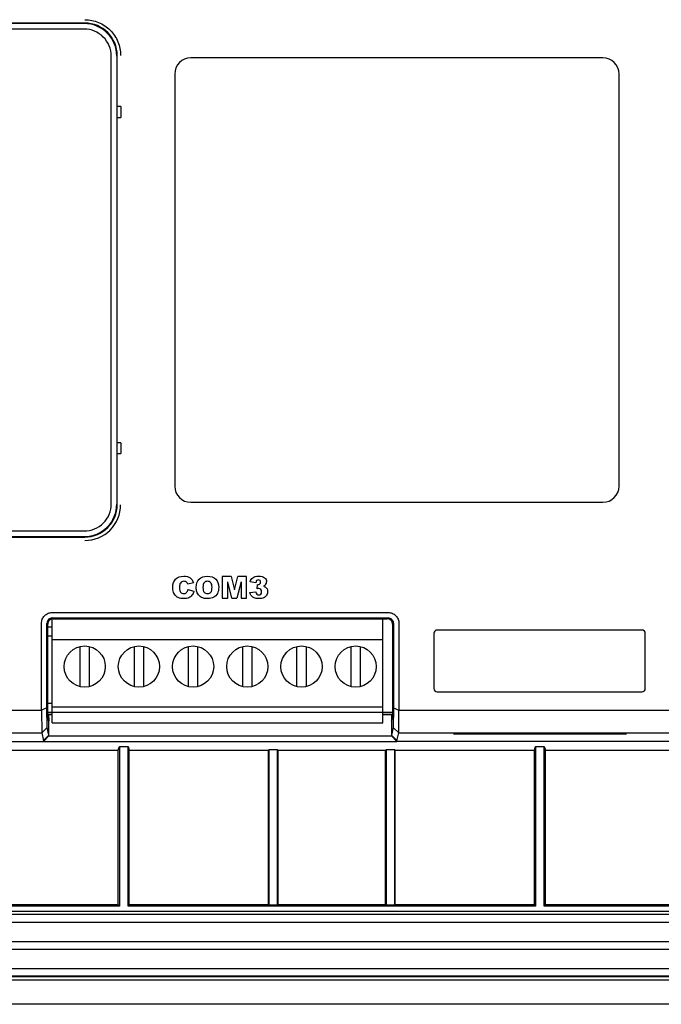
# Model space of a CAD drawing. Header units: millimetres. Extents: x 6863 to 7584, y 164 to 940.
# Tile 13 of 17: x 7411 to 7470, y 539 to 630. Entities that reach past the tile are written whole.
import ezdxf

# ---------------------------------------------------------------- set-up
doc = ezdxf.new("R2010")
doc.units = ezdxf.units.MM
doc.header["$LTSCALE"] = 32.67
doc.layers.get('0').update_dxf_attribs({"linetype": 'CONTINUOUS'})

msp = doc.modelspace()

# ---------------------------------------------------------------- linework, layer by layer
at = {"color": 0, "linetype": 'Continuous'}
for p, q in [((7417.087, 629.348), (7392.024, 629.348)), ((7417.125, 629.386), (7404.724, 629.386)), ((7417.087, 628.83), (7392.024, 628.83)), ((7419.568, 585.023), (7419.568, 626.35)), ((7420.085, 626.35), (7420.085, 585.023)), ((7420.124, 621.686), (7420.124, 626.387)), ((7464.924, 626.186), (7426.924, 626.186)), ((7425.424, 624.686), (7425.424, 586.686)), ((7466.424, 586.686), (7466.424, 624.686)), ((7420.465, 621.686), (7420.085, 621.686)), ((7420.465, 621.686), (7420.465, 620.686)), ((7420.085, 620.686), (7420.465, 620.686)), ((7420.124, 590.686), (7420.124, 620.686)), ((7420.465, 590.686), (7420.085, 590.686)), ((7420.465, 590.686), (7420.465, 589.686)), ((7420.085, 589.686), (7420.465, 589.686)), ((7420.124, 584.985), (7420.124, 589.686)), ((7426.924, 585.186), (7464.924, 585.186)), ((7355.36, 582.542), (7417.087, 582.542)), ((7399.724, 582.025), (7417.087, 582.025)), ((7399.724, 581.986), (7417.125, 581.986)), ((7427.172, 577.748), (7426.626, 577.627)), ((7430.624, 578.336), (7429.812, 578.336)), ((7429.812, 578.336), (7429.812, 576.336)), ((7430.707, 576.336), (7430.318, 577.861)), ((7430.318, 576.336), (7430.318, 577.861)), ((7430.624, 578.336), (7430.937, 577.119)), ((7430.937, 577.119), (7431.248, 578.336)), ((7431.555, 577.861), (7431.165, 576.336)), ((7432.062, 578.336), (7431.248, 578.336)), ((7431.555, 577.861), (7431.555, 576.336)), ((7432.062, 576.336), (7432.062, 578.336)), ((7432.905, 577.758), (7432.379, 577.852)), ((7433.025, 577.597), (7432.996, 577.2)), ((7426.65, 577.155), (7427.191, 576.991)), ((7432.349, 576.864), (7432.905, 576.938)), ((7429.812, 576.336), (7430.318, 576.336)), ((7430.707, 576.336), (7431.165, 576.336)), ((7431.555, 576.336), (7432.062, 576.336)), ((7414.139, 575.025), (7445.108, 575.025)), ((7413.134, 566.02), (7413.134, 574.021)), ((7413.639, 566.22), (7413.639, 574.021)), ((7414.124, 564.836), (7414.124, 574.428)), ((7414.139, 574.521), (7445.108, 574.521)), ((7414.214, 574.446), (7445.034, 574.446)), ((7444.624, 564.836), (7444.624, 574.446)), ((7445.608, 574.021), (7445.608, 566.22)), ((7446.113, 574.021), (7446.113, 566.02)), ((7413.714, 565.304), (7413.714, 573.946)), ((7414.124, 573.686), (7413.714, 573.686)), ((7445.534, 573.946), (7445.534, 565.304)), ((7449.344, 573.103), (7449.344, 568.003)), ((7468.544, 573.403), (7449.644, 573.403)), ((7468.844, 568.003), (7468.844, 573.103)), ((7414.124, 572.836), (7413.714, 572.836)), ((7414.124, 572.536), (7444.624, 572.536)), ((7416.674, 571.882), (7416.674, 568.19)), ((7417.574, 568.19), (7417.574, 571.882)), ((7421.674, 571.882), (7421.674, 568.19)), ((7422.574, 568.19), (7422.574, 571.882)), ((7426.674, 571.882), (7426.674, 568.19)), ((7427.574, 568.19), (7427.574, 571.882)), ((7431.674, 571.882), (7431.674, 568.19)), ((7432.574, 568.19), (7432.574, 571.882)), ((7436.674, 571.882), (7436.674, 568.19)), ((7437.574, 568.19), (7437.574, 571.882)), ((7441.674, 571.882), (7441.674, 568.19)), ((7442.574, 568.19), (7442.574, 571.882)), ((7449.644, 567.703), (7468.544, 567.703)), ((7370.592, 566.019), (7413.134, 566.019)), ((7413.639, 566.22), (7413.134, 566.02)), ((7413.134, 566.019), (7413.155, 563.915)), ((7413.66, 564.407), (7413.639, 566.22)), ((7414.124, 566.636), (7413.714, 566.636)), ((7414.124, 565.786), (7413.714, 565.786)), ((7414.124, 566.336), (7444.624, 566.336)), ((7414.124, 565.836), (7445.534, 565.836)), ((7445.608, 566.22), (7445.587, 564.407)), ((7445.608, 566.22), (7446.114, 566.02)), ((7446.092, 563.916), (7446.113, 566.019)), ((7446.113, 566.019), (7479.434, 566.019)), ((7414.124, 565.766), (7413.714, 565.766)), ((7413.714, 565.623), (7413.809, 565.623)), ((7413.824, 564.989), (7413.714, 565.304)), ((7413.822, 565.628), (7414.124, 565.628)), ((7413.824, 563.643), (7413.824, 564.989)), ((7445.534, 565.766), (7444.624, 565.766)), ((7444.624, 565.628), (7445.425, 565.628)), ((7445.424, 564.989), (7445.534, 565.304)), ((7445.424, 564.989), (7445.424, 563.643)), ((7445.438, 565.623), (7445.534, 565.623)), ((7445.441, 565.623), (7445.441, 564.989)), ((7413.66, 564.407), (7413.156, 563.915)), ((7413.824, 563.706), (7413.66, 564.407)), ((7414.124, 564.836), (7444.624, 564.836)), ((7445.587, 564.407), (7445.424, 563.706)), ((7445.587, 564.407), (7446.093, 563.915)), ((7370.592, 563.914), (7413.155, 563.914)), ((7409.782, 563.138), (7413.319, 563.138)), ((7413.155, 563.914), (7413.319, 563.202)), ((7413.319, 563.138), (7413.824, 563.643)), ((7413.319, 563.138), (7413.319, 563.202)), ((7413.319, 563.122), (7445.928, 563.122)), ((7413.824, 563.638), (7445.424, 563.638)), ((7445.424, 563.643), (7445.928, 563.138)), ((7445.928, 563.202), (7446.092, 563.914)), ((7445.928, 563.202), (7445.928, 563.138)), ((7479.619, 563.138), (7445.928, 563.138)), ((7446.092, 563.914), (7479.455, 563.914)), ((7451.149, 563.836), (7467.099, 563.836)), ((7407.381, 562.336), (7420.212, 562.336)), ((7420.212, 562.336), (7420.324, 562.672)), ((7420.212, 548.048), (7420.212, 562.336)), ((7420.324, 562.672), (7421.124, 562.672)), ((7420.324, 562.672), (7420.324, 547.936)), ((7421.124, 562.672), (7421.235, 562.336)), ((7421.124, 547.936), (7421.124, 562.672)), ((7421.235, 562.336), (7434.066, 562.336)), ((7421.235, 548.048), (7421.235, 562.336)), ((7434.066, 548.048), (7434.066, 562.336)), ((7434.124, 562.394), (7434.924, 562.394)), ((7434.124, 562.394), (7434.124, 548.029)), ((7434.924, 548.029), (7434.924, 562.394)), ((7434.981, 562.336), (7444.866, 562.336)), ((7434.981, 548.048), (7434.981, 562.336)), ((7444.866, 548.048), (7444.866, 562.336)), ((7444.924, 562.394), (7445.724, 562.394)), ((7444.924, 562.394), (7444.924, 548.029)), ((7445.724, 548.029), (7445.724, 562.394)), ((7445.781, 562.336), (7458.612, 562.336)), ((7445.781, 548.048), (7445.781, 562.336)), ((7458.612, 562.336), (7458.724, 562.672)), ((7458.612, 548.048), (7458.612, 562.336)), ((7458.724, 562.672), (7459.524, 562.672)), ((7458.724, 562.672), (7458.724, 547.936)), ((7459.524, 562.672), (7459.635, 562.336)), ((7459.524, 547.936), (7459.524, 562.672)), ((7459.635, 562.336), (7472.466, 562.336)), ((7459.635, 548.048), (7459.635, 562.336)), ((7420.324, 547.936), (7393.524, 547.936)), ((7420.212, 548.048), (7407.381, 548.048)), ((7420.324, 547.936), (7420.212, 548.048)), ((7421.235, 548.048), (7421.124, 547.936)), ((7458.724, 547.936), (7421.124, 547.936)), ((7434.066, 548.048), (7421.235, 548.048)), ((7434.924, 548.029), (7434.124, 548.029)), ((7444.866, 548.048), (7434.981, 548.048)), ((7445.724, 548.029), (7444.924, 548.029)), ((7458.612, 548.048), (7445.781, 548.048)), ((7458.724, 547.936), (7458.612, 548.048)), ((7459.635, 548.048), (7459.524, 547.936)), ((7486.324, 547.936), (7459.524, 547.936)), ((7472.466, 548.048), (7459.635, 548.048)), ((7532.674, 547.167), (7347.174, 547.167)), ((7365.842, 547.472), (7514.005, 547.472)), ((7420.324, 547.194), (7421.124, 547.194)), ((7434.124, 547.194), (7434.924, 547.194)), ((7444.924, 547.194), (7445.724, 547.194)), ((7458.724, 547.194), (7459.524, 547.194)), ((7347.174, 546.461), (7532.674, 546.461)), ((7532.674, 544.661), (7347.174, 544.661)), ((7347.174, 543.961), (7532.674, 543.961)), ((7345.924, 541.509), (7533.924, 541.509)), ((7533.924, 541.415), (7345.924, 541.415)), ((7532.674, 542.161), (7347.174, 542.161)), ((7420.324, 541.467), (7421.124, 541.467)), ((7434.124, 541.467), (7434.924, 541.467)), ((7444.924, 541.467), (7445.724, 541.467)), ((7458.724, 541.467), (7459.524, 541.467)), ((7533.924, 541.109), (7345.924, 541.109)), ((7533.924, 538.886), (7345.924, 538.886))]:
    msp.add_line(p, q, dxfattribs=at)
for centre in [(7417.124, 570.036), (7422.124, 570.036), (7427.124, 570.036), (7432.124, 570.036), (7437.124, 570.036), (7442.124, 570.036)]:
    msp.add_circle(centre, 1.9, dxfattribs=at)
for centre, radius, start, end in [((7417.087, 626.349), 2.998, 359.99653, 90.0035), ((7417.125, 626.387), 2.999, 0.00459, 89.99543), ((7426.924, 624.686), 1.5, 90, 180), ((7464.924, 624.686), 1.5, 0, 90), ((7426.924, 586.686), 1.5, 180, 270), ((7464.924, 586.686), 1.5, 270, 0), ((7417.087, 585.023), 2.998, 269.99653, 0.0035), ((7417.125, 584.985), 2.999, 270.00458, 359.99544), ((7417.143, 584.967), 3.296, 314.90253, 0.00487), ((7417.143, 584.967), 3.296, 269.99528, 314.8875), ((7433.476, 577.858), 0.423, 326.30445, 359.96737), ((7433.56, 576.997), 0.44, 28.92355, 58.37735), ((7414.139, 574.021), 0.5, 89.98586, 180.01407), ((7414.214, 573.946), 0.5, 89.9978, 180.0022), ((7445.034, 573.946), 0.5, 359.9978, 90.0022), ((7445.108, 574.021), 0.5, 359.98586, 90.01407), ((7449.644, 573.103), 0.3, 90, 180), ((7468.544, 573.103), 0.3, 0, 90), ((7449.644, 568.003), 0.3, 180, 270), ((7468.544, 568.003), 0.3, 270, 0), ((7548.428, 564.468), 134.623, 179.64448, 179.77806), ((7356.309, 565.662), 57.5, 359.64307, 359.96174)]:
    msp.add_arc(centre, radius, start, end, dxfattribs=at)
for points, knots in [([(7417.143, 629.701), (7417.572, 629.701), (7418.438, 629.53), (7419.534, 628.796), (7420.267, 627.701), (7420.438, 626.834), (7420.439, 626.406)], [0, 0, 0, 0, 0.25002, 0.500001, 0.749981, 1, 1, 1, 1]), ([(7419.568, 626.349), (7419.568, 626.672), (7419.436, 627.324), (7418.887, 628.15), (7418.061, 628.699), (7417.409, 628.83), (7417.087, 628.83)], [0, 0, 0, 0, 0.249994, 0.499995, 0.749998, 1, 1, 1, 1]), ([(7417.087, 582.542), (7417.409, 582.542), (7418.061, 582.673), (7418.887, 583.222), (7419.436, 584.049), (7419.568, 584.7), (7419.568, 585.023)], [0, 0, 0, 0, 0.249994, 0.499995, 0.749998, 1, 1, 1, 1]), ([(7413.134, 574.019), (7413.134, 574.149), (7413.188, 574.413), (7413.409, 574.749), (7413.744, 574.971), (7414.008, 575.025), (7414.139, 575.025)], [0, 0, 0, 0, 0.249968, 0.499981, 0.750016, 1, 1, 1, 1]), ([(7445.108, 575.025), (7445.239, 575.025), (7445.503, 574.972), (7445.838, 574.749), (7446.06, 574.413), (7446.113, 574.149), (7446.113, 574.019)], [0, 0, 0, 0, 0.249953, 0.499961, 0.750002, 1, 1, 1, 1])]:
    msp.add_open_spline(points, degree=3, knots=knots, dxfattribs=at)
for points in [[(7425.246, 577.34), (7425.246, 577.672), (7425.333, 577.926), (7425.509, 578.103)], [(7425.509, 578.103), (7425.685, 578.28), (7425.935, 578.37), (7426.257, 578.37)], [(7425.949, 577.739), (7425.892, 577.654), (7425.865, 577.523), (7425.865, 577.344)], [(7426.272, 577.908), (7426.131, 577.908), (7426.023, 577.851), (7425.949, 577.739)], [(7426.257, 578.37), (7426.508, 578.37), (7426.705, 578.318), (7426.85, 578.217)], [(7426.439, 577.869), (7426.389, 577.894), (7426.333, 577.908), (7426.272, 577.908)], [(7426.566, 577.76), (7426.531, 577.807), (7426.489, 577.844), (7426.439, 577.869)], [(7426.626, 577.627), (7426.607, 577.687), (7426.587, 577.732), (7426.566, 577.76)], [(7426.85, 578.217), (7426.995, 578.115), (7427.101, 577.958), (7427.172, 577.748)], [(7427.414, 577.335), (7427.414, 577.661), (7427.504, 577.915), (7427.686, 578.097)], [(7427.686, 578.097), (7427.868, 578.279), (7428.122, 578.37), (7428.446, 578.37)], [(7428.145, 577.77), (7428.068, 577.681), (7428.032, 577.535), (7428.032, 577.332)], [(7428.445, 577.902), (7428.319, 577.902), (7428.22, 577.857), (7428.145, 577.77)], [(7428.753, 577.771), (7428.677, 577.859), (7428.574, 577.902), (7428.445, 577.902)], [(7428.446, 578.37), (7428.779, 578.37), (7429.036, 578.28), (7429.216, 578.102)], [(7428.868, 577.359), (7428.868, 577.548), (7428.83, 577.684), (7428.753, 577.771)], [(7429.216, 578.102), (7429.396, 577.923), (7429.486, 577.673), (7429.486, 577.351)], [(7432.379, 577.852), (7432.423, 578.018), (7432.506, 578.147), (7432.631, 578.236)], [(7432.631, 578.236), (7432.755, 578.325), (7432.931, 578.37), (7433.158, 578.37)], [(7432.988, 577.965), (7432.947, 577.926), (7432.918, 577.856), (7432.905, 577.758)], [(7433.147, 578.025), (7433.082, 578.025), (7433.029, 578.005), (7432.988, 577.965)], [(7433.025, 577.597), (7433.055, 577.591), (7433.079, 577.59), (7433.097, 577.59)], [(7433.097, 577.59), (7433.145, 577.59), (7433.188, 577.6), (7433.226, 577.621)], [(7433.297, 577.97), (7433.261, 578.006), (7433.21, 578.025), (7433.147, 578.025)], [(7433.158, 578.37), (7433.419, 578.37), (7433.607, 578.321), (7433.724, 578.224)], [(7433.226, 577.621), (7433.245, 577.631), (7433.262, 577.644), (7433.278, 577.66)], [(7433.278, 577.66), (7433.328, 577.706), (7433.352, 577.761), (7433.352, 577.825)], [(7433.352, 577.825), (7433.352, 577.885), (7433.333, 577.934), (7433.297, 577.97)], [(7433.828, 577.623), (7433.78, 577.552), (7433.71, 577.49), (7433.614, 577.439)], [(7433.724, 578.224), (7433.841, 578.126), (7433.899, 578.005), (7433.899, 577.857)], [(7425.396, 576.729), (7425.295, 576.889), (7425.246, 577.092), (7425.246, 577.34)], [(7425.752, 576.397), (7425.614, 576.459), (7425.495, 576.571), (7425.396, 576.729)], [(7425.865, 577.344), (7425.865, 577.123), (7425.898, 576.971), (7425.966, 576.888)], [(7425.966, 576.888), (7426.033, 576.807), (7426.127, 576.766), (7426.25, 576.766)], [(7426.25, 576.766), (7426.367, 576.766), (7426.457, 576.799), (7426.518, 576.865)], [(7426.518, 576.865), (7426.577, 576.931), (7426.622, 577.028), (7426.65, 577.155)], [(7427.191, 576.991), (7427.154, 576.838), (7427.097, 576.711), (7427.019, 576.611)], [(7427.429, 577.114), (7427.418, 577.183), (7427.414, 577.257), (7427.414, 577.335)], [(7427.551, 576.751), (7427.489, 576.855), (7427.449, 576.976), (7427.429, 577.114)], [(7427.91, 576.409), (7427.763, 576.481), (7427.643, 576.595), (7427.551, 576.751)], [(7428.032, 577.332), (7428.032, 577.13), (7428.068, 576.984), (7428.143, 576.897)], [(7428.143, 576.897), (7428.218, 576.808), (7428.321, 576.765), (7428.45, 576.765)], [(7428.45, 576.765), (7428.583, 576.765), (7428.685, 576.807), (7428.759, 576.894)], [(7428.759, 576.894), (7428.831, 576.98), (7428.868, 577.136), (7428.868, 577.359)], [(7429.367, 576.776), (7429.288, 576.625), (7429.175, 576.509), (7429.026, 576.426)], [(7429.486, 577.351), (7429.486, 577.117), (7429.446, 576.926), (7429.367, 576.776)], [(7432.505, 576.553), (7432.437, 576.635), (7432.385, 576.739), (7432.349, 576.864)], [(7432.905, 576.938), (7432.926, 576.826), (7432.959, 576.748), (7433.006, 576.705)], [(7433.176, 577.233), (7433.132, 577.233), (7433.072, 577.222), (7432.996, 577.2)], [(7433.006, 576.705), (7433.052, 576.661), (7433.111, 576.64), (7433.182, 576.64)], [(7433.37, 577.156), (7433.322, 577.207), (7433.258, 577.233), (7433.176, 577.233)], [(7433.182, 576.64), (7433.255, 576.64), (7433.318, 576.668), (7433.367, 576.722)], [(7433.367, 576.722), (7433.416, 576.777), (7433.442, 576.849), (7433.442, 576.941)], [(7433.442, 576.941), (7433.442, 577.033), (7433.418, 577.104), (7433.37, 577.156)], [(7433.614, 577.439), (7433.662, 577.426), (7433.704, 577.413), (7433.739, 577.398)], [(7433.739, 577.398), (7433.759, 577.389), (7433.776, 577.38), (7433.791, 577.371)], [(7434.002, 576.971), (7434.002, 576.853), (7433.97, 576.741), (7433.91, 576.635)], [(7433.946, 577.209), (7433.982, 577.142), (7434.002, 577.063), (7434.002, 576.971)], [(7426.285, 576.302), (7426.067, 576.302), (7425.89, 576.335), (7425.752, 576.397)], [(7426.727, 576.38), (7426.611, 576.328), (7426.464, 576.302), (7426.285, 576.302)], [(7427.019, 576.611), (7426.94, 576.508), (7426.843, 576.432), (7426.727, 576.38)], [(7428.471, 576.302), (7428.244, 576.302), (7428.057, 576.338), (7427.91, 576.409)], [(7429.026, 576.426), (7428.877, 576.343), (7428.692, 576.302), (7428.471, 576.302)], [(7432.764, 576.366), (7432.659, 576.409), (7432.573, 576.471), (7432.505, 576.553)], [(7433.195, 576.302), (7433.012, 576.302), (7432.869, 576.324), (7432.764, 576.366)], [(7433.647, 576.389), (7433.532, 576.332), (7433.381, 576.302), (7433.195, 576.302)], [(7433.91, 576.635), (7433.849, 576.529), (7433.761, 576.445), (7433.647, 576.389)], [(7413.824, 563.706), (7413.655, 563.539), (7413.488, 563.371), (7413.32, 563.203)], [(7445.424, 563.706), (7445.593, 563.539), (7445.76, 563.37), (7445.928, 563.202)]]:
    msp.add_open_spline(points, degree=3, dxfattribs=at)

doc.saveas('drawing.dxf')
